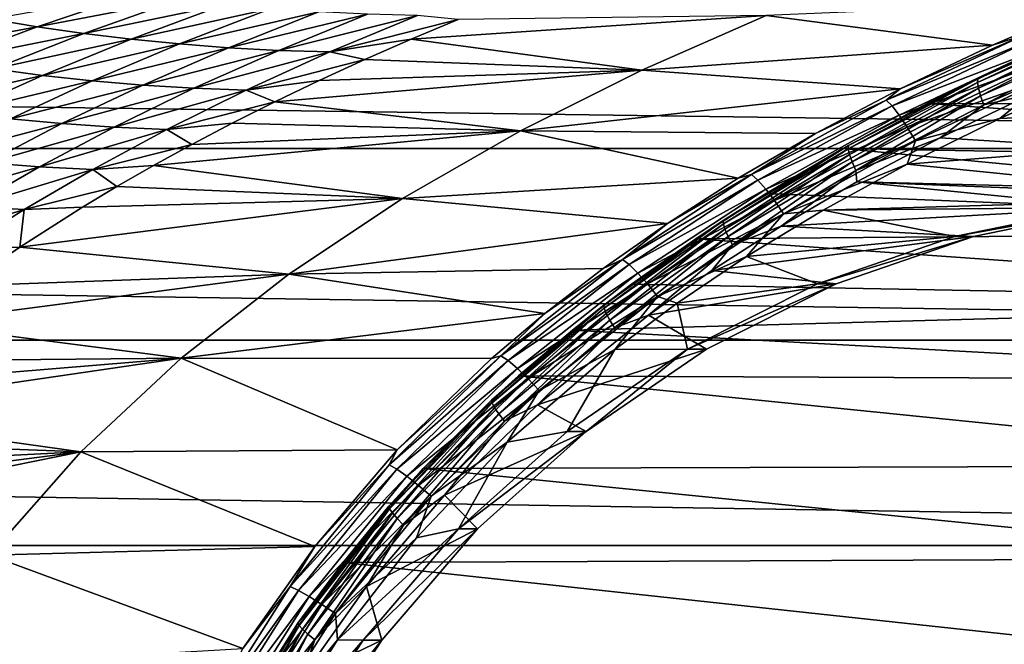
# Model space of a CAD drawing. Header units: metres. Extents: x -160 to 52, y -25 to 25.
# Tile 66 of 166: x -39.35 to -27.14, y 8.48 to 16.23. Entities that reach past the tile are written whole.
import ezdxf

# ---------------------------------------------------------------- set-up
doc = ezdxf.new("R2010")
doc.units = ezdxf.units.M
doc.layers.add('solid_509094_SW0001', color=7, linetype='CONTINUOUS')

msp = doc.modelspace()

# ---------------------------------------------------------------- linework, layer by layer
at = {"layer": 'solid_509094_SW0001'}
for points in [[(-159.199997, 16.81292, -17.820654), (-2.2, 16.81292, -17.820654), (-2.2, 14.630385, -19.652018)], [(-159.199997, 14.630385, -19.652018), (-159.199997, 16.81292, -17.820654), (-2.2, 14.630385, -19.652018)], [(-39.701283, 16.232134, 54.027668), (-39.134502, 16.138172, 56.050846), (-37.933331, 16.54763, 55.985928)], [(-37.933331, 16.54763, 55.985928), (-39.134502, 16.138172, 56.050846), (-37.379101, 16.476255, 58.035629)], [(-39.134502, 16.138172, 56.050846), (-38.557613, 16.055477, 58.13448), (-37.379101, 16.476255, 58.035629)], [(-37.379101, 16.476255, 58.035629), (-38.557613, 16.055477, 58.13448), (-36.813305, 16.414946, 60.147758)], [(-38.557613, 16.055477, 58.13448), (-37.970291, 15.984472, 60.280891), (-36.813305, 16.414946, 60.147758)], [(-36.813305, 16.414946, 60.147758), (-37.970291, 15.984472, 60.280891), (-36.235264, 16.364096, 62.325687)], [(-30.093346, 16.278206, 86.420296), (-27.286022, 15.912231, 101.280937), (-26.040951, 16.447376, 101.019623)], [(-26.89131, 16.040592, 101.398193), (-26.040951, 16.447376, 101.019623), (-27.286022, 15.912231, 101.280937)], [(-37.970291, 15.984472, 60.280891), (-37.372047, 15.925631, 62.492939), (-36.235264, 16.364096, 62.325687)], [(-36.235264, 16.364096, 62.325687), (-37.372047, 15.925631, 62.492939), (-35.644142, 16.324179, 64.573418)], [(-37.372047, 15.925631, 62.492939), (-36.762238, 15.879467, 64.77401), (-35.644142, 16.324179, 64.573418)], [(-35.644142, 16.324179, 64.573418), (-36.762238, 15.879467, 64.77401), (-35.039112, 16.295675, 66.894974)], [(-36.762238, 15.879467, 64.77401), (-36.140209, 15.846503, 67.127525), (-35.039112, 16.295675, 66.894974)], [(-35.039112, 16.295675, 66.894974), (-36.140209, 15.846503, 67.127525), (-34.419346, 16.279078, 69.294388)], [(-36.140209, 15.846503, 67.127525), (-35.505337, 15.827281, 69.556877), (-34.419346, 16.279078, 69.294388)], [(-34.419346, 16.279078, 69.294388), (-35.505337, 15.827281, 69.556877), (-33.914261, 16.227507, 71.754112)], [(-34.497116, 15.984345, 71.911232), (-31.635483, 15.60216, 86.78157), (-30.093346, 16.278206, 86.420296)], [(-33.914261, 16.227507, 71.754112), (-34.497116, 15.984345, 71.911232), (-30.093346, 16.278206, 86.420296)], [(-30.093346, 16.278206, 86.420296), (-31.635483, 15.60216, 86.78157), (-27.286022, 15.912231, 101.280937)], [(-39.701283, 16.232134, 54.027668), (-40.860069, 15.819906, 54.099323), (-39.134502, 16.138172, 56.050846)], [(-40.860069, 15.819906, 54.099323), (-40.27174, 15.712329, 56.152077), (-39.134502, 16.138172, 56.050846)], [(-39.134502, 16.138172, 56.050846), (-40.27174, 15.712329, 56.152077), (-38.557613, 16.055477, 58.13448)], [(-35.505337, 15.827281, 69.556877), (-34.497116, 15.984345, 71.911232), (-33.914261, 16.227507, 71.754112)], [(-27.473108, 15.448728, 103.560776), (-27.468208, 15.492852, 103.685547), (-25.822886, 16.226316, 103.34272)], [(-25.830038, 16.181185, 103.218422), (-27.473108, 15.448728, 103.560776), (-25.822886, 16.226316, 103.34272)], [(-27.461809, 15.37687, 103.450111), (-27.473108, 15.448728, 103.560776), (-25.830038, 16.181185, 103.218422)], [(-25.822886, 16.226316, 103.34272), (-27.468208, 15.492852, 103.685547), (-26.95661, 15.736329, 103.70919)], [(-25.822407, 16.107691, 103.108513), (-27.461809, 15.37687, 103.450111), (-25.830038, 16.181185, 103.218422)], [(-40.27174, 15.712329, 56.152077), (-39.674515, 15.617518, 58.265331), (-38.557613, 16.055477, 58.13448)], [(-38.557613, 16.055477, 58.13448), (-39.674515, 15.617518, 58.265331), (-37.970291, 15.984472, 60.280891)], [(-26.89131, 16.040592, 101.398193), (-28.430981, 15.36784, 101.5215), (-28.607428, 15.228476, 101.755768)], [(-26.89131, 16.040592, 101.398193), (-28.607428, 15.228476, 101.755768), (-26.821022, 15.967074, 101.58049)], [(-26.89131, 16.040592, 101.398193), (-27.286022, 15.912231, 101.280937), (-28.430981, 15.36784, 101.5215)], [(-27.435104, 15.28232, 103.361305), (-27.461809, 15.37687, 103.450111), (-25.822407, 16.107691, 103.108513)], [(-25.800526, 16.010986, 103.020721), (-27.435104, 15.28232, 103.361305), (-25.822407, 16.107691, 103.108513)], [(-27.394989, 15.172022, 103.30072), (-27.435104, 15.28232, 103.361305), (-25.800526, 16.010986, 103.020721)], [(-25.766048, 15.898202, 102.961319), (-27.394989, 15.172022, 103.30072), (-25.800526, 16.010986, 103.020721)], [(-39.674515, 15.617518, 58.265331), (-39.068279, 15.53602, 60.440968), (-37.970291, 15.984472, 60.280891)], [(-37.970291, 15.984472, 60.280891), (-39.068279, 15.53602, 60.440968), (-37.372047, 15.925631, 62.492939)], [(-39.068279, 15.53602, 60.440968), (-38.452763, 15.468386, 62.681274), (-37.372047, 15.925631, 62.492939)], [(-37.372047, 15.925631, 62.492939), (-38.452763, 15.468386, 62.681274), (-36.762238, 15.879467, 64.77401)], [(-38.452763, 15.468386, 62.681274), (-37.82753, 15.415169, 64.98896), (-36.762238, 15.879467, 64.77401)], [(-36.762238, 15.879467, 64.77401), (-37.82753, 15.415169, 64.98896), (-36.140209, 15.846503, 67.127525)], [(-35.505337, 15.827281, 69.556877), (-35.07402, 15.73206, 72.06662), (-34.497116, 15.984345, 71.911232)], [(-34.497116, 15.984345, 71.911232), (-35.07402, 15.73206, 72.06662), (-31.635483, 15.60216, 86.78157)], [(-31.635483, 15.60216, 86.78157), (-28.430981, 15.36784, 101.5215), (-27.286022, 15.912231, 101.280937)], [(-28.607428, 15.228476, 101.755768), (-28.533077, 15.156883, 101.937225), (-26.821022, 15.967074, 101.58049)], [(-26.821022, 15.967074, 101.58049), (-28.533077, 15.156883, 101.937225), (-26.738054, 15.850237, 101.7323)], [(-25.766048, 15.898202, 102.961319), (-26.807976, 15.303543, 103.160576), (-27.394989, 15.172022, 103.30072)], [(-37.82753, 15.415169, 64.98896), (-37.192139, 15.376931, 67.366753), (-36.140209, 15.846503, 67.127525)], [(-36.140209, 15.846503, 67.127525), (-37.192139, 15.376931, 67.366753), (-35.505337, 15.827281, 69.556877)], [(-37.192139, 15.376931, 67.366753), (-36.546173, 15.354262, 69.817375), (-35.505337, 15.827281, 69.556877)], [(-35.505337, 15.827281, 69.556877), (-36.546173, 15.354262, 69.817375), (-35.07402, 15.73206, 72.06662)], [(-28.533077, 15.156883, 101.937225), (-28.443653, 15.043106, 102.087685), (-26.738054, 15.850237, 101.7323)], [(-26.738054, 15.850237, 101.7323), (-28.443653, 15.043106, 102.087685), (-26.648056, 15.698035, 101.843269)], [(-36.546173, 15.354262, 69.817375), (-35.636772, 15.474152, 72.218018), (-35.07402, 15.73206, 72.06662)], [(-35.07402, 15.73206, 72.06662), (-35.636772, 15.474152, 72.218018), (-31.635483, 15.60216, 86.78157)], [(-28.443653, 15.043106, 102.087685), (-28.345245, 14.894893, 102.196907), (-26.648056, 15.698035, 101.843269)], [(-26.648056, 15.698035, 101.843269), (-28.345245, 14.894893, 102.196907), (-26.557156, 15.520834, 101.905853)], [(-26.95661, 15.736329, 103.70919), (-28.099848, 15.185369, 103.947456), (-15.587129, 15.149043, 156.038467)], [(-27.468208, 15.492852, 103.685547), (-28.099848, 15.185369, 103.947456), (-26.95661, 15.736329, 103.70919)], [(-39.674515, 15.617518, 58.265331), (-40.720776, 15.168265, 58.419361), (-39.068279, 15.53602, 60.440968)], [(-40.720776, 15.168265, 58.419361), (-40.097565, 15.07571, 60.619507), (-39.068279, 15.53602, 60.440968)], [(-39.068279, 15.53602, 60.440968), (-40.097565, 15.07571, 60.619507), (-38.452763, 15.468386, 62.681274)], [(-36.186684, 15.209945, 72.365761), (-33.142887, 14.848209, 87.134811), (-31.635483, 15.60216, 86.78157)], [(-35.636772, 15.474152, 72.218018), (-36.186684, 15.209945, 72.365761), (-31.635483, 15.60216, 86.78157)], [(-31.635483, 15.60216, 86.78157), (-33.142887, 14.848209, 87.134811), (-28.430981, 15.36784, 101.5215)], [(-28.345245, 14.894893, 102.196907), (-28.244553, 14.722333, 102.257446), (-26.557156, 15.520834, 101.905853)], [(-13.224645, 15.628138, 99.155594), (-27.196922, 15.001777, 102.066925), (-28.344292, 14.437007, 102.305992)], [(-24.208048, 14.016588, 101.444145), (-13.224645, 15.628138, 99.155594), (-28.344292, 14.437007, 102.305992)], [(-26.557156, 15.520834, 101.905853), (-28.244553, 14.722333, 102.257446), (-27.196922, 15.001777, 102.066925)], [(-13.224645, 15.628138, 99.155594), (-25.945213, 15.55773, 101.806107), (-27.196922, 15.001777, 102.066925)], [(-26.557156, 15.520834, 101.905853), (-27.196922, 15.001777, 102.066925), (-25.945213, 15.55773, 101.806107)], [(-40.097565, 15.07571, 60.619507), (-39.466976, 14.998688, 62.882725), (-38.452763, 15.468386, 62.681274)], [(-38.452763, 15.468386, 62.681274), (-39.466976, 14.998688, 62.882725), (-37.82753, 15.415169, 64.98896)], [(-39.466976, 14.998688, 62.882725), (-38.828796, 14.937795, 65.210983), (-37.82753, 15.415169, 64.98896)], [(-37.82753, 15.415169, 64.98896), (-38.828796, 14.937795, 65.210983), (-37.192139, 15.376931, 67.366753)], [(-36.546173, 15.354262, 69.817375), (-36.186684, 15.209945, 72.365761), (-35.636772, 15.474152, 72.218018)], [(-29.075811, 14.623371, 103.894722), (-29.07345, 14.666187, 104.02002), (-27.468208, 15.492852, 103.685547)], [(-27.473108, 15.448728, 103.560776), (-29.075811, 14.623371, 103.894722), (-27.468208, 15.492852, 103.685547)], [(-29.060379, 14.553646, 103.783195), (-29.075811, 14.623371, 103.894722), (-27.473108, 15.448728, 103.560776)], [(-27.468208, 15.492852, 103.685547), (-29.07345, 14.666187, 104.02002), (-28.099848, 15.185369, 103.947456)], [(-27.461809, 15.37687, 103.450111), (-29.060379, 14.553646, 103.783195), (-27.473108, 15.448728, 103.560776)], [(-38.828796, 14.937795, 65.210983), (-38.182812, 14.893626, 67.606277), (-37.192139, 15.376931, 67.366753)], [(-37.192139, 15.376931, 67.366753), (-38.182812, 14.893626, 67.606277), (-36.546173, 15.354262, 69.817375)], [(-38.182812, 14.893626, 67.606277), (-37.528839, 14.866818, 70.070587), (-36.546173, 15.354262, 69.817375)], [(-36.546173, 15.354262, 69.817375), (-37.528839, 14.866818, 70.070587), (-36.186684, 15.209945, 72.365761)], [(-33.142887, 14.848209, 87.134811), (-29.481304, 14.816191, 101.742409), (-28.430981, 15.36784, 101.5215)], [(-28.607428, 15.228476, 101.755768), (-28.430981, 15.36784, 101.5215), (-29.481304, 14.816191, 101.742409)], [(-29.028234, 14.461903, 103.69326), (-29.060379, 14.553646, 103.783195), (-27.461809, 15.37687, 103.450111)], [(-27.435104, 15.28232, 103.361305), (-29.028234, 14.461903, 103.69326), (-27.461809, 15.37687, 103.450111)], [(-28.981762, 14.35485, 103.63134), (-29.028234, 14.461903, 103.69326), (-27.435104, 15.28232, 103.361305)], [(-27.394989, 15.172022, 103.30072), (-28.981762, 14.35485, 103.63134), (-27.435104, 15.28232, 103.361305)], [(-12.08492, 13.791656, 100.092819), (-27.938034, 14.76174, 103.396042), (-26.807976, 15.303543, 103.160576)], [(-27.394989, 15.172022, 103.30072), (-26.807976, 15.303543, 103.160576), (-27.938034, 14.76174, 103.396042)], [(-37.528839, 14.866818, 70.070587), (-36.716969, 14.942976, 72.507988), (-36.186684, 15.209945, 72.365761)], [(-36.186684, 15.209945, 72.365761), (-36.716969, 14.942976, 72.507988), (-33.142887, 14.848209, 87.134811)], [(-28.607428, 15.228476, 101.755768), (-29.481304, 14.816191, 101.742409), (-30.275133, 14.305346, 102.103256)], [(-28.607428, 15.228476, 101.755768), (-30.275133, 14.305346, 102.103256), (-28.533077, 15.156883, 101.937225)], [(-30.275133, 14.305346, 102.103256), (-30.196087, 14.236361, 102.283737), (-28.533077, 15.156883, 101.937225)], [(-28.533077, 15.156883, 101.937225), (-30.196087, 14.236361, 102.283737), (-28.443653, 15.043106, 102.087685)], [(-28.099848, 15.185369, 103.947456), (-29.143709, 14.629371, 104.165062), (-17.085201, 14.415474, 156.350616)], [(-29.07345, 14.666187, 104.02002), (-29.143709, 14.629371, 104.165062), (-28.099848, 15.185369, 103.947456)], [(-27.394989, 15.172022, 103.30072), (-27.938034, 14.76174, 103.396042), (-28.981762, 14.35485, 103.63134)], [(-28.099848, 15.185369, 103.947456), (-17.085201, 14.415474, 156.350616), (-15.587129, 15.149043, 156.038467)], [(-30.196087, 14.236361, 102.283737), (-30.099201, 14.126727, 102.43264), (-28.443653, 15.043106, 102.087685)], [(-28.443653, 15.043106, 102.087685), (-30.099201, 14.126727, 102.43264), (-28.345245, 14.894893, 102.196907)], [(-39.466976, 14.998688, 62.882725), (-40.41095, 14.522035, 63.091358), (-38.828796, 14.937795, 65.210983)], [(-40.41095, 14.522035, 63.091358), (-39.761753, 14.45299, 65.434868), (-38.828796, 14.937795, 65.210983)], [(-38.828796, 14.937795, 65.210983), (-39.761753, 14.45299, 65.434868), (-38.182812, 14.893626, 67.606277)], [(-37.528839, 14.866818, 70.070587), (-37.219719, 14.678188, 72.642578), (-36.716969, 14.942976, 72.507988)], [(-36.716969, 14.942976, 72.507988), (-37.219719, 14.678188, 72.642578), (-33.142887, 14.848209, 87.134811)], [(-28.244553, 14.722333, 102.257446), (-28.344292, 14.437007, 102.305992), (-27.196922, 15.001777, 102.066925)], [(-39.761753, 14.45299, 65.434868), (-39.107327, 14.402358, 67.841797), (-38.182812, 14.893626, 67.606277)], [(-38.182812, 14.893626, 67.606277), (-39.107327, 14.402358, 67.841797), (-37.528839, 14.866818, 70.070587)], [(-39.107327, 14.402358, 67.841797), (-38.447731, 14.370818, 70.313362), (-37.528839, 14.866818, 70.070587)], [(-37.528839, 14.866818, 70.070587), (-38.447731, 14.370818, 70.313362), (-37.219719, 14.678188, 72.642578)], [(-37.695507, 14.416452, 72.769691), (-34.606297, 14.007861, 87.47789), (-33.142887, 14.848209, 87.134811)], [(-37.219719, 14.678188, 72.642578), (-37.695507, 14.416452, 72.769691), (-33.142887, 14.848209, 87.134811)], [(-33.142887, 14.848209, 87.134811), (-34.606297, 14.007861, 87.47789), (-30.441685, 14.259656, 101.944702)], [(-33.142887, 14.848209, 87.134811), (-30.441685, 14.259656, 101.944702), (-29.481304, 14.816191, 101.742409)], [(-30.275133, 14.305346, 102.103256), (-29.481304, 14.816191, 101.742409), (-30.441685, 14.259656, 101.944702)], [(-30.099201, 14.126727, 102.43264), (-29.99107, 13.983911, 102.539833), (-28.345245, 14.894893, 102.196907)], [(-28.345245, 14.894893, 102.196907), (-29.99107, 13.983911, 102.539833), (-28.244553, 14.722333, 102.257446)], [(-38.447731, 14.370818, 70.313362), (-37.695507, 14.416452, 72.769691), (-37.219719, 14.678188, 72.642578)], [(-29.07345, 14.666187, 104.02002), (-30.626015, 13.734752, 104.343521), (-29.143709, 14.629371, 104.165062)], [(-30.625546, 13.693639, 104.217636), (-30.626015, 13.734752, 104.343521), (-29.07345, 14.666187, 104.02002)], [(-29.075811, 14.623371, 103.894722), (-30.625546, 13.693639, 104.217636), (-29.07345, 14.666187, 104.02002)], [(-29.99107, 13.983911, 102.539833), (-29.879059, 13.817636, 102.598015), (-28.244553, 14.722333, 102.257446)], [(-28.244553, 14.722333, 102.257446), (-29.879059, 13.817636, 102.598015), (-28.344292, 14.437007, 102.305992)], [(-28.981762, 14.35485, 103.63134), (-27.938034, 14.76174, 103.396042), (-28.969341, 14.214977, 103.610931)], [(-12.08492, 13.791656, 100.092819), (-28.969341, 14.214977, 103.610931), (-27.938034, 14.76174, 103.396042)], [(-159.199997, 14.630385, -19.652018), (-2.2, 14.630385, -19.652018), (-2.2, 12.25, -21.217623)], [(-159.199997, 12.25, -21.217623), (-159.199997, 14.630385, -19.652018), (-2.2, 12.25, -21.217623)], [(-30.626015, 13.734752, 104.343521), (-30.096165, 14.070506, 104.36364), (-29.143709, 14.629371, 104.165062)], [(-30.605499, 13.626685, 104.105141), (-30.625546, 13.693639, 104.217636), (-29.075811, 14.623371, 103.894722)], [(-29.060379, 14.553646, 103.783195), (-30.605499, 13.626685, 104.105141), (-29.075811, 14.623371, 103.894722)], [(-30.567284, 13.538589, 104.013939), (-30.605499, 13.626685, 104.105141), (-29.060379, 14.553646, 103.783195)], [(-29.028234, 14.461903, 103.69326), (-30.567284, 13.538589, 104.013939), (-29.060379, 14.553646, 103.783195)], [(-29.143709, 14.629371, 104.165062), (-30.096165, 14.070506, 104.36364), (-18.501295, 13.608762, 156.645676)], [(-29.143709, 14.629371, 104.165062), (-18.501295, 13.608762, 156.645676), (-17.085201, 14.415474, 156.350616)], [(-39.761753, 14.45299, 65.434868), (-40.623684, 13.966173, 65.655861), (-39.107327, 14.402358, 67.841797)], [(-38.447731, 14.370818, 70.313362), (-38.146423, 14.157663, 72.889893), (-37.695507, 14.416452, 72.769691)], [(-37.695507, 14.416452, 72.769691), (-38.146423, 14.157663, 72.889893), (-34.606297, 14.007861, 87.47789)], [(-30.513712, 13.435766, 103.950539), (-30.567284, 13.538589, 104.013939), (-29.028234, 14.461903, 103.69326)], [(-28.981762, 14.35485, 103.63134), (-30.513712, 13.435766, 103.950539), (-29.028234, 14.461903, 103.69326)], [(-29.879059, 13.817636, 102.598015), (-29.388407, 13.863941, 102.523552), (-28.344292, 14.437007, 102.305992)], [(-24.208048, 14.016588, 101.444145), (-28.344292, 14.437007, 102.305992), (-29.388407, 13.863941, 102.523552)], [(-40.623684, 13.966173, 65.655861), (-39.96241, 13.908662, 68.069489), (-39.107327, 14.402358, 67.841797)], [(-39.107327, 14.402358, 67.841797), (-39.96241, 13.908662, 68.069489), (-38.447731, 14.370818, 70.313362)], [(-39.96241, 13.908662, 68.069489), (-39.298946, 13.871885, 70.543045), (-38.447731, 14.370818, 70.313362)], [(-38.447731, 14.370818, 70.313362), (-39.298946, 13.871885, 70.543045), (-38.146423, 14.157663, 72.889893)], [(-30.275133, 14.305346, 102.103256), (-31.317511, 13.700839, 102.129509), (-31.876211, 13.254576, 102.436867)], [(-30.275133, 14.305346, 102.103256), (-31.876211, 13.254576, 102.436867), (-30.196087, 14.236361, 102.283737)], [(-30.275133, 14.305346, 102.103256), (-30.441685, 14.259656, 101.944702), (-31.317511, 13.700839, 102.129509)], [(-28.981762, 14.35485, 103.63134), (-29.908913, 13.665622, 103.806702), (-30.513712, 13.435766, 103.950539)], [(-28.981762, 14.35485, 103.63134), (-28.969341, 14.214977, 103.610931), (-29.908913, 13.665622, 103.806702)], [(-34.606297, 14.007861, 87.47789), (-31.317511, 13.700839, 102.129509), (-30.441685, 14.259656, 101.944702)], [(-31.876211, 13.254576, 102.436867), (-31.791826, 13.189099, 102.616234), (-30.196087, 14.236361, 102.283737)], [(-30.196087, 14.236361, 102.283737), (-31.791826, 13.189099, 102.616234), (-30.099201, 14.126727, 102.43264)], [(-25.764549, 13.89665, 102.943161), (-29.908913, 13.665622, 103.806702), (-28.969341, 14.214977, 103.610931)], [(-23.973467, 14.016588, 102.569969), (-28.969341, 14.214977, 103.610931), (-12.08492, 13.791656, 100.092819)], [(-25.764549, 13.89665, 102.943161), (-28.969341, 14.214977, 103.610931), (-23.973467, 14.016588, 102.569969)], [(-39.298946, 13.871885, 70.543045), (-38.572952, 13.902459, 73.003311), (-38.146423, 14.157663, 72.889893)], [(-38.146423, 14.157663, 72.889893), (-38.572952, 13.902459, 73.003311), (-34.606297, 14.007861, 87.47789)], [(-31.791826, 13.189099, 102.616234), (-31.686455, 13.085042, 102.763367), (-30.099201, 14.126727, 102.43264)], [(-30.099201, 14.126727, 102.43264), (-31.686455, 13.085042, 102.763367), (-29.99107, 13.983911, 102.539833)], [(-30.096165, 14.070506, 104.36364), (-30.968187, 13.508333, 104.545494), (-18.501295, 13.608762, 156.645676)], [(-30.626015, 13.734752, 104.343521), (-30.968187, 13.508333, 104.545494), (-30.096165, 14.070506, 104.36364)], [(-39.352268, 13.407215, 73.209717), (-36.014668, 13.071957, 87.808266), (-34.606297, 14.007861, 87.47789)], [(-38.572952, 13.902459, 73.003311), (-39.352268, 13.407215, 73.209717), (-34.606297, 14.007861, 87.47789)], [(-34.606297, 14.007861, 87.47789), (-36.014668, 13.071957, 87.808266), (-31.317511, 13.700839, 102.129509)], [(-31.686455, 13.085042, 102.763367), (-31.56727, 12.94949, 102.868256), (-29.99107, 13.983911, 102.539833)], [(-29.99107, 13.983911, 102.539833), (-31.56727, 12.94949, 102.868256), (-29.879059, 13.817636, 102.598015)], [(-25.999075, 13.896658, 101.817329), (-24.208048, 14.016588, 101.444145), (-29.388407, 13.863941, 102.523552)], [(-39.96241, 13.908662, 68.069489), (-40.745838, 13.417954, 68.285873), (-39.298946, 13.871885, 70.543045)], [(-40.745838, 13.417954, 68.285873), (-40.07967, 13.375554, 70.757301), (-39.298946, 13.871885, 70.543045)], [(-39.298946, 13.871885, 70.543045), (-40.07967, 13.375554, 70.757301), (-39.352268, 13.407215, 73.209717)], [(-39.298946, 13.871885, 70.543045), (-39.352268, 13.407215, 73.209717), (-38.572952, 13.902459, 73.003311)], [(-31.56727, 12.94949, 102.868256), (-31.442392, 12.791672, 102.923759), (-29.879059, 13.817636, 102.598015)], [(-29.879059, 13.817636, 102.598015), (-31.442392, 12.791672, 102.923759), (-30.338758, 13.288053, 102.721565)], [(-27.759632, 13.538955, 102.184174), (-29.388407, 13.863941, 102.523552), (-30.338758, 13.288053, 102.721565)], [(-29.879059, 13.817636, 102.598015), (-30.338758, 13.288053, 102.721565), (-29.388407, 13.863941, 102.523552)], [(-25.764549, 13.89665, 102.943161), (-27.525095, 13.538942, 103.309998), (-29.908913, 13.665622, 103.806702)], [(-27.759632, 13.538955, 102.184174), (-25.999075, 13.896658, 101.817329), (-29.388407, 13.863941, 102.523552)], [(-25.764549, 13.89665, 102.943161), (-25.999075, 13.896658, 101.817329), (-27.759632, 13.538955, 102.184174)], [(-25.764549, 13.89665, 102.943161), (-27.759632, 13.538955, 102.184174), (-27.525095, 13.538942, 103.309998)], [(-36.014668, 13.071957, 87.808266), (-32.115597, 13.141284, 102.298225), (-31.317511, 13.700839, 102.129509)], [(-31.876211, 13.254576, 102.436867), (-31.317511, 13.700839, 102.129509), (-32.115597, 13.141284, 102.298225)], [(-30.626015, 13.734752, 104.343521), (-32.109249, 12.68607, 104.652573), (-30.968187, 13.508333, 104.545494)], [(-32.10564, 12.647179, 104.526031), (-32.109249, 12.68607, 104.652573), (-30.626015, 13.734752, 104.343521)], [(-30.625546, 13.693639, 104.217636), (-32.10564, 12.647179, 104.526031), (-30.626015, 13.734752, 104.343521)], [(-32.08049, 12.583844, 104.412476), (-32.10564, 12.647179, 104.526031), (-30.625546, 13.693639, 104.217636)], [(-30.605499, 13.626685, 104.105141), (-32.08049, 12.583844, 104.412476), (-30.625546, 13.693639, 104.217636)], [(-32.035557, 12.500509, 104.319878), (-32.08049, 12.583844, 104.412476), (-30.605499, 13.626685, 104.105141)], [(-30.567284, 13.538589, 104.013939), (-32.035557, 12.500509, 104.319878), (-30.605499, 13.626685, 104.105141)], [(-30.968187, 13.508333, 104.545494), (-19.830042, 12.724136, 156.922531), (-18.501295, 13.608762, 156.645676)], [(-27.525095, 13.538942, 103.309998), (-30.768724, 13.114109, 103.985855), (-29.908913, 13.665622, 103.806702)], [(-30.513712, 13.435766, 103.950539), (-29.908913, 13.665622, 103.806702), (-30.768724, 13.114109, 103.985855)], [(-32.109249, 12.68607, 104.652573), (-31.765274, 12.944601, 104.711761), (-30.968187, 13.508333, 104.545494)], [(-31.974129, 12.403219, 104.254822), (-32.035557, 12.500509, 104.319878), (-30.567284, 13.538589, 104.013939)], [(-30.513712, 13.435766, 103.950539), (-31.974129, 12.403219, 104.254822), (-30.567284, 13.538589, 104.013939)], [(-30.513712, 13.435766, 103.950539), (-31.552635, 12.560823, 104.149193), (-31.974129, 12.403219, 104.254822)], [(-30.968187, 13.508333, 104.545494), (-31.765274, 12.944601, 104.711761), (-19.830042, 12.724136, 156.922531)], [(-30.513712, 13.435766, 103.950539), (-30.768724, 13.114109, 103.985855), (-31.552635, 12.560823, 104.149193)], [(-27.525095, 13.538942, 103.309998), (-29.224506, 12.949659, 103.664093), (-30.768724, 13.114109, 103.985855)], [(-29.459087, 12.949659, 102.538277), (-27.759632, 13.538955, 102.184174), (-30.338758, 13.288053, 102.721565)], [(-27.525095, 13.538942, 103.309998), (-27.759632, 13.538955, 102.184174), (-29.459087, 12.949659, 102.538277)], [(-27.525095, 13.538942, 103.309998), (-29.459087, 12.949659, 102.538277), (-29.224506, 12.949659, 103.664093)], [(-40.07967, 13.375554, 70.757301), (-40.051785, 12.92726, 73.393936), (-39.352268, 13.407215, 73.209717)], [(-39.352268, 13.407215, 73.209717), (-40.051785, 12.92726, 73.393936), (-36.014668, 13.071957, 87.808266)], [(-31.876211, 13.254576, 102.436867), (-32.84008, 12.583663, 102.451683), (-33.386021, 12.058898, 102.751457)], [(-31.876211, 13.254576, 102.436867), (-33.386021, 12.058898, 102.751457), (-31.791826, 13.189099, 102.616234)], [(-33.386021, 12.058898, 102.751457), (-33.295677, 11.998158, 102.929581), (-31.791826, 13.189099, 102.616234)], [(-31.791826, 13.189099, 102.616234), (-33.295677, 11.998158, 102.929581), (-31.686455, 13.085042, 102.763367)], [(-31.876211, 13.254576, 102.436867), (-32.115597, 13.141284, 102.298225), (-32.84008, 12.583663, 102.451683)], [(-31.442392, 12.791672, 102.923759), (-31.197016, 12.709869, 102.900398), (-30.338758, 13.288053, 102.721565)], [(-29.459087, 12.949659, 102.538277), (-30.338758, 13.288053, 102.721565), (-31.197016, 12.709869, 102.900398)], [(-40.68634, 12.458698, 73.560005), (-37.35075, 12.028918, 88.121902), (-36.014668, 13.071957, 87.808266)], [(-40.051785, 12.92726, 73.393936), (-40.68634, 12.458698, 73.560005), (-36.014668, 13.071957, 87.808266)], [(-36.014668, 13.071957, 87.808266), (-37.35075, 12.028918, 88.121902), (-32.84008, 12.583663, 102.451683)], [(-36.014668, 13.071957, 87.808266), (-32.84008, 12.583663, 102.451683), (-32.115597, 13.141284, 102.298225)], [(-33.295677, 11.998158, 102.929581), (-33.180836, 11.90163, 103.074745), (-31.686455, 13.085042, 102.763367)], [(-31.686455, 13.085042, 102.763367), (-33.180836, 11.90163, 103.074745), (-31.56727, 12.94949, 102.868256)], [(-29.224506, 12.949659, 103.664093), (-31.552635, 12.560823, 104.149193), (-30.768724, 13.114109, 103.985855)], [(-33.180836, 11.90163, 103.074745), (-33.049316, 11.775886, 103.177063), (-31.56727, 12.94949, 102.868256)], [(-31.56727, 12.94949, 102.868256), (-33.049316, 11.775886, 103.177063), (-31.442392, 12.791672, 102.923759)], [(-29.224506, 12.949659, 103.664093), (-30.834497, 12.138659, 103.999565), (-31.552635, 12.560823, 104.149193)], [(-31.069117, 12.138638, 102.873749), (-29.459087, 12.949659, 102.538277), (-31.197016, 12.709869, 102.900398)], [(-29.224506, 12.949659, 103.664093), (-29.459087, 12.949659, 102.538277), (-31.069117, 12.138638, 102.873749)], [(-29.224506, 12.949659, 103.664093), (-31.069117, 12.138638, 102.873749), (-30.834497, 12.138659, 103.999565)], [(-31.765274, 12.944601, 104.711761), (-32.497341, 12.377157, 104.864502), (-19.830042, 12.724136, 156.922531)], [(-32.109249, 12.68607, 104.652573), (-32.497341, 12.377157, 104.864502), (-31.765274, 12.944601, 104.711761)], [(-33.049316, 11.775886, 103.177063), (-32.910076, 11.629486, 103.229576), (-31.442392, 12.791672, 102.923759)], [(-31.442392, 12.791672, 102.923759), (-32.910076, 11.629486, 103.229576), (-31.972492, 12.135021, 103.061981)], [(-32.497341, 12.377157, 104.864502), (-21.065054, 11.755929, 157.179871), (-19.830042, 12.724136, 156.922531)], [(-31.442392, 12.791672, 102.923759), (-31.972492, 12.135021, 103.061981), (-31.197016, 12.709869, 102.900398)], [(-31.069117, 12.138638, 102.873749), (-31.197016, 12.709869, 102.900398), (-31.972492, 12.135021, 103.061981)], [(-37.35075, 12.028918, 88.121902), (-33.501667, 12.024989, 102.592094), (-32.84008, 12.583663, 102.451683)], [(-33.386021, 12.058898, 102.751457), (-32.84008, 12.583663, 102.451683), (-33.501667, 12.024989, 102.592094)], [(-32.109249, 12.68607, 104.652573), (-33.501614, 11.50873, 104.942696), (-32.497341, 12.377157, 104.864502)], [(-33.494625, 11.472704, 104.815445), (-33.501614, 11.50873, 104.942696), (-32.109249, 12.68607, 104.652573)], [(-32.10564, 12.647179, 104.526031), (-33.494625, 11.472704, 104.815445), (-32.109249, 12.68607, 104.652573)], [(-33.463963, 11.414036, 104.700745), (-33.494625, 11.472704, 104.815445), (-32.10564, 12.647179, 104.526031)], [(-32.08049, 12.583844, 104.412476), (-33.463963, 11.414036, 104.700745), (-32.10564, 12.647179, 104.526031)], [(-33.411781, 11.336841, 104.606636), (-33.463963, 11.414036, 104.700745), (-32.08049, 12.583844, 104.412476)], [(-32.035557, 12.500509, 104.319878), (-33.411781, 11.336841, 104.606636), (-32.08049, 12.583844, 104.412476)], [(-40.68634, 12.458698, 73.560005), (-41.275711, 11.990693, 73.713188), (-37.35075, 12.028918, 88.121902)], [(-33.341869, 11.246696, 104.539803), (-33.411781, 11.336841, 104.606636), (-32.035557, 12.500509, 104.319878)], [(-31.974129, 12.403219, 104.254822), (-33.341869, 11.246696, 104.539803), (-32.035557, 12.500509, 104.319878)], [(-30.834497, 12.138659, 103.999565), (-32.93037, 11.448075, 104.436264), (-31.552635, 12.560823, 104.149193)], [(-31.974129, 12.403219, 104.254822), (-31.552635, 12.560823, 104.149193), (-32.93037, 11.448075, 104.436264)], [(-33.501614, 11.50873, 104.942696), (-33.168129, 11.807677, 105.004486), (-32.497341, 12.377157, 104.864502)], [(-31.974129, 12.403219, 104.254822), (-32.93037, 11.448075, 104.436264), (-33.341869, 11.246696, 104.539803)], [(-32.497341, 12.377157, 104.864502), (-33.168129, 11.807677, 105.004486), (-21.065054, 11.755929, 157.179871)], [(-159.199997, 12.25, -21.217623), (-2.2, 12.25, -21.217623), (-2.2, 9.703955, -22.496294)], [(-159.199997, 9.703955, -22.496294), (-159.199997, 12.25, -21.217623), (-2.2, 9.703955, -22.496294)], [(-32.561275, 11.120184, 103.184662), (-31.972492, 12.135021, 103.061981), (-33.306973, 10.985279, 103.340042)], [(-32.910076, 11.629486, 103.229576), (-33.306973, 10.985279, 103.340042), (-31.972492, 12.135021, 103.061981)], [(-30.834497, 12.138659, 103.999565), (-32.326653, 11.120218, 104.310471), (-32.93037, 11.448075, 104.436264)], [(-32.561275, 11.120184, 103.184662), (-31.069117, 12.138638, 102.873749), (-31.972492, 12.135021, 103.061981)], [(-32.326653, 11.120218, 104.310471), (-31.069117, 12.138638, 102.873749), (-32.561275, 11.120184, 103.184662)], [(-30.834497, 12.138659, 103.999565), (-31.069117, 12.138638, 102.873749), (-32.326653, 11.120218, 104.310471)], [(-42.018463, 11.347192, 73.904495), (-38.595814, 10.867115, 88.414421), (-37.35075, 12.028918, 88.121902)], [(-41.653797, 11.671386, 73.810837), (-42.018463, 11.347192, 73.904495), (-37.35075, 12.028918, 88.121902)], [(-41.275711, 11.990693, 73.713188), (-41.653797, 11.671386, 73.810837), (-37.35075, 12.028918, 88.121902)], [(-37.35075, 12.028918, 88.121902), (-38.595814, 10.867115, 88.414421), (-34.670513, 10.890649, 102.840866)], [(-37.35075, 12.028918, 88.121902), (-34.670513, 10.890649, 102.840866), (-33.501667, 12.024989, 102.592094)], [(-33.386021, 12.058898, 102.751457), (-34.670513, 10.890649, 102.840866), (-34.771046, 10.704751, 103.040047)], [(-33.386021, 12.058898, 102.751457), (-34.771046, 10.704751, 103.040047), (-33.295677, 11.998158, 102.929581)], [(-34.771046, 10.704751, 103.040047), (-34.674442, 10.65014, 103.216866), (-33.295677, 11.998158, 102.929581)], [(-33.295677, 11.998158, 102.929581), (-34.674442, 10.65014, 103.216866), (-33.180836, 11.90163, 103.074745)], [(-33.386021, 12.058898, 102.751457), (-33.501667, 12.024989, 102.592094), (-34.670513, 10.890649, 102.840866)], [(-34.674442, 10.65014, 103.216866), (-34.549656, 10.563349, 103.359962), (-33.180836, 11.90163, 103.074745)], [(-33.180836, 11.90163, 103.074745), (-34.549656, 10.563349, 103.359962), (-33.049316, 11.775886, 103.177063)], [(-34.549656, 10.563349, 103.359962), (-34.405182, 10.45029, 103.459579), (-33.049316, 11.775886, 103.177063)], [(-33.049316, 11.775886, 103.177063), (-34.405182, 10.45029, 103.459579), (-32.910076, 11.629486, 103.229576)], [(-33.168129, 11.807677, 105.004486), (-34.348919, 10.659897, 105.250984), (-22.199348, 10.697939, 157.416214)], [(-33.501614, 11.50873, 104.942696), (-34.348919, 10.659897, 105.250984), (-33.168129, 11.807677, 105.004486)], [(-33.168129, 11.807677, 105.004486), (-22.199348, 10.697939, 157.416214), (-21.065054, 11.755929, 157.179871)], [(-34.405182, 10.45029, 103.459579), (-34.250858, 10.31866, 103.508942), (-32.910076, 11.629486, 103.229576)], [(-32.910076, 11.629486, 103.229576), (-34.250858, 10.31866, 103.508942), (-33.306973, 10.985279, 103.340042)], [(-33.501614, 11.50873, 104.942696), (-34.776413, 10.194176, 105.208321), (-34.348919, 10.659897, 105.250984)], [(-34.765896, 10.161798, 105.080338), (-34.776413, 10.194176, 105.208321), (-33.501614, 11.50873, 104.942696)], [(-33.494625, 11.472704, 104.815445), (-34.765896, 10.161798, 105.080338), (-33.501614, 11.50873, 104.942696)], [(-34.729488, 10.109072, 104.964432), (-34.765896, 10.161798, 105.080338), (-33.494625, 11.472704, 104.815445)], [(-33.463963, 11.414036, 104.700745), (-34.729488, 10.109072, 104.964432), (-33.494625, 11.472704, 104.815445)], [(-34.669743, 10.039694, 104.868752), (-34.729488, 10.109072, 104.964432), (-33.463963, 11.414036, 104.700745)], [(-33.411781, 11.336841, 104.606636), (-34.669743, 10.039694, 104.868752), (-33.463963, 11.414036, 104.700745)], [(-32.326653, 11.120218, 104.310471), (-34.085278, 10.328836, 104.67691), (-32.93037, 11.448075, 104.436264)], [(-33.341869, 11.246696, 104.539803), (-32.93037, 11.448075, 104.436264), (-34.085278, 10.328836, 104.67691)], [(-42.018463, 11.347192, 73.904495), (-42.376167, 11.012031, 73.99585), (-38.595814, 10.867115, 88.414421)], [(-34.590984, 9.958656, 104.800064), (-34.669743, 10.039694, 104.868752), (-33.411781, 11.336841, 104.606636)], [(-33.341869, 11.246696, 104.539803), (-34.590984, 9.958656, 104.800064), (-33.411781, 11.336841, 104.606636)], [(-33.341869, 11.246696, 104.539803), (-34.085278, 10.328836, 104.67691), (-34.590984, 9.958656, 104.800064)], [(-32.326653, 11.120218, 104.310471), (-33.676403, 9.911101, 104.591713), (-34.085278, 10.328836, 104.67691)], [(-32.326653, 11.120218, 104.310471), (-32.561275, 11.120184, 103.184662), (-33.910984, 9.911104, 103.465897)], [(-32.326653, 11.120218, 104.310471), (-33.910984, 9.911104, 103.465897), (-33.676403, 9.911101, 104.591713)], [(-33.910984, 9.911104, 103.465897), (-32.561275, 11.120184, 103.184662), (-33.306973, 10.985279, 103.340042)], [(-42.376167, 11.012031, 73.99585), (-42.732319, 10.659443, 74.086281), (-38.595814, 10.867115, 88.414421)], [(-38.595814, 10.867115, 88.414421), (-35.691776, 9.693944, 103.058952), (-34.670513, 10.890649, 102.840866)], [(-34.771046, 10.704751, 103.040047), (-34.670513, 10.890649, 102.840866), (-35.691776, 9.693944, 103.058952)], [(-33.910984, 9.911104, 103.465897), (-33.306973, 10.985279, 103.340042), (-34.433002, 9.798616, 103.574661)], [(-34.250858, 10.31866, 103.508942), (-34.433002, 9.798616, 103.574661), (-33.306973, 10.985279, 103.340042)], [(-43.44986, 9.882325, 74.266853), (-39.728989, 9.584734, 88.680893), (-38.595814, 10.867115, 88.414421)], [(-43.087482, 10.286677, 74.175926), (-43.44986, 9.882325, 74.266853), (-38.595814, 10.867115, 88.414421)], [(-42.732319, 10.659443, 74.086281), (-43.087482, 10.286677, 74.175926), (-38.595814, 10.867115, 88.414421)], [(-38.595814, 10.867115, 88.414421), (-39.728989, 9.584734, 88.680893), (-35.691776, 9.693944, 103.058952)], [(-34.771046, 10.704751, 103.040047), (-35.691776, 9.693944, 103.058952), (-35.997559, 9.195535, 103.295609)], [(-34.771046, 10.704751, 103.040047), (-35.997559, 9.195535, 103.295609), (-34.674442, 10.65014, 103.216866)], [(-35.997559, 9.195535, 103.295609), (-35.895123, 9.148098, 103.471214), (-34.674442, 10.65014, 103.216866)], [(-34.674442, 10.65014, 103.216866), (-35.895123, 9.148098, 103.471214), (-34.549656, 10.563349, 103.359962)], [(-34.348919, 10.659897, 105.250984), (-35.342758, 9.496049, 105.458549), (-23.224949, 9.543092, 157.629913)], [(-34.776413, 10.194176, 105.208321), (-35.342758, 9.496049, 105.458549), (-34.348919, 10.659897, 105.250984)], [(-34.348919, 10.659897, 105.250984), (-23.224949, 9.543092, 157.629913), (-22.199348, 10.697939, 157.416214)], [(-35.895123, 9.148098, 103.471214), (-35.76107, 9.07271, 103.612373), (-34.549656, 10.563349, 103.359962)], [(-34.549656, 10.563349, 103.359962), (-35.76107, 9.07271, 103.612373), (-34.405182, 10.45029, 103.459579)], [(-35.76107, 9.07271, 103.612373), (-35.604523, 8.974504, 103.70948), (-34.405182, 10.45029, 103.459579)], [(-34.405182, 10.45029, 103.459579), (-35.604523, 8.974504, 103.70948), (-34.250858, 10.31866, 103.508942)], [(-35.604523, 8.974504, 103.70948), (-35.436142, 8.860168, 103.755913), (-34.250858, 10.31866, 103.508942)], [(-34.250858, 10.31866, 103.508942), (-35.436142, 8.860168, 103.755913), (-34.433002, 9.798616, 103.574661)], [(-33.676403, 9.911101, 104.591713), (-35.053104, 9.198485, 104.878571), (-34.085278, 10.328836, 104.67691)], [(-34.590984, 9.958656, 104.800064), (-34.085278, 10.328836, 104.67691), (-35.053104, 9.198485, 104.878571)], [(-34.776413, 10.194176, 105.208321), (-35.902042, 8.739818, 105.442856), (-35.342758, 9.496049, 105.458549)], [(-35.888058, 8.711928, 105.314156), (-35.902042, 8.739818, 105.442856), (-34.776413, 10.194176, 105.208321)], [(-34.765896, 10.161798, 105.080338), (-35.888058, 8.711928, 105.314156), (-34.776413, 10.194176, 105.208321)], [(-35.846001, 8.666511, 105.197075), (-35.888058, 8.711928, 105.314156), (-34.765896, 10.161798, 105.080338)], [(-34.729488, 10.109072, 104.964432), (-35.846001, 8.666511, 105.197075), (-34.765896, 10.161798, 105.080338)], [(-35.778824, 8.60675, 105.099838), (-35.846001, 8.666511, 105.197075), (-34.729488, 10.109072, 104.964432)], [(-34.669743, 10.039694, 104.868752), (-35.778824, 8.60675, 105.099838), (-34.729488, 10.109072, 104.964432)], [(-35.691357, 8.536927, 105.029335), (-35.778824, 8.60675, 105.099838), (-34.669743, 10.039694, 104.868752)], [(-34.590984, 9.958656, 104.800064), (-35.691357, 8.536927, 105.029335), (-34.669743, 10.039694, 104.868752)], [(-34.590984, 9.958656, 104.800064), (-35.053104, 9.198485, 104.878571), (-35.691357, 8.536927, 105.029335)], [(-33.910984, 9.911104, 103.465897), (-34.433002, 9.798616, 103.574661), (-35.411434, 8.53407, 103.778534)], [(-35.094242, 8.532882, 103.71244), (-33.910984, 9.911104, 103.465897), (-35.411434, 8.53407, 103.778534)], [(-33.676403, 9.911101, 104.591713), (-33.910984, 9.911104, 103.465897), (-35.094242, 8.532882, 103.71244)], [(-33.676403, 9.911101, 104.591713), (-35.094242, 8.532882, 103.71244), (-34.859695, 8.532837, 104.838272)], [(-33.676403, 9.911101, 104.591713), (-34.859695, 8.532837, 104.838272), (-35.053104, 9.198485, 104.878571)], [(-35.436142, 8.860168, 103.755913), (-35.411434, 8.53407, 103.778534), (-34.433002, 9.798616, 103.574661)], [(-159.199997, 9.703955, -22.496294), (-2.2, 9.703955, -22.496294), (-2.2, 7.026679, -23.470743)], [(-159.199997, 7.026679, -23.470743), (-159.199997, 9.703955, -22.496294), (-2.2, 7.026679, -23.470743)], [(-39.728989, 9.584734, 88.680893), (-36.583557, 8.426445, 103.249809), (-35.691776, 9.693944, 103.058952)], [(-35.997559, 9.195535, 103.295609), (-35.691776, 9.693944, 103.058952), (-36.583557, 8.426445, 103.249809)], [(-39.728989, 9.584734, 88.680893), (-40.727444, 8.189103, 88.915863), (-36.583557, 8.426445, 103.249809)], [(-35.342758, 9.496049, 105.458549), (-24.132111, 8.282751, 157.818939), (-23.224949, 9.543092, 157.629913)], [(-35.342758, 9.496049, 105.458549), (-36.177963, 8.306623, 105.633049), (-24.132111, 8.282751, 157.818939)], [(-35.902042, 8.739818, 105.442856), (-36.177963, 8.306623, 105.633049), (-35.342758, 9.496049, 105.458549)], [(-35.997559, 9.195535, 103.295609), (-36.583557, 8.426445, 103.249809), (-37.04208, 7.546402, 103.513252)], [(-35.997559, 9.195535, 103.295609), (-37.04208, 7.546402, 103.513252), (-35.895123, 9.148098, 103.471214)], [(-34.859695, 8.532837, 104.838272), (-35.864452, 8.045501, 105.047623), (-35.053104, 9.198485, 104.878571)], [(-35.691357, 8.536927, 105.029335), (-35.053104, 9.198485, 104.878571), (-35.864452, 8.045501, 105.047623)], [(-37.04208, 7.546402, 103.513252), (-36.934475, 7.507147, 103.687775), (-35.895123, 9.148098, 103.471214)], [(-35.895123, 9.148098, 103.471214), (-36.934475, 7.507147, 103.687775), (-35.76107, 9.07271, 103.612373)], [(-36.934475, 7.507147, 103.687775), (-36.792202, 7.444762, 103.827225), (-35.76107, 9.07271, 103.612373)], [(-35.76107, 9.07271, 103.612373), (-36.792202, 7.444762, 103.827225), (-35.604523, 8.974504, 103.70948)], [(-36.792202, 7.444762, 103.827225), (-36.624943, 7.363495, 103.922096), (-35.604523, 8.974504, 103.70948)], [(-35.604523, 8.974504, 103.70948), (-36.624943, 7.363495, 103.922096), (-35.436142, 8.860168, 103.755913)], [(-36.624943, 7.363495, 103.922096), (-36.444096, 7.26888, 103.965935), (-35.436142, 8.860168, 103.755913)], [(-35.436142, 8.860168, 103.755913), (-36.444096, 7.26888, 103.965935), (-35.411434, 8.53407, 103.778534)], [(-35.902042, 8.739818, 105.442856), (-36.847416, 7.154191, 105.639839), (-36.177963, 8.306623, 105.633049)], [(-36.830307, 7.131542, 105.510483), (-36.847416, 7.154191, 105.639839), (-35.902042, 8.739818, 105.442856)], [(-35.888058, 8.711928, 105.314156), (-36.830307, 7.131542, 105.510483), (-35.902042, 8.739818, 105.442856)], [(-36.783169, 7.094659, 105.392349), (-36.830307, 7.131542, 105.510483), (-35.888058, 8.711928, 105.314156)], [(-35.846001, 8.666511, 105.197075), (-36.783169, 7.094659, 105.392349), (-35.888058, 8.711928, 105.314156)], [(-36.709305, 7.046128, 105.293724), (-36.783169, 7.094659, 105.392349), (-35.846001, 8.666511, 105.197075)], [(-35.778824, 8.60675, 105.099838), (-36.709305, 7.046128, 105.293724), (-35.846001, 8.666511, 105.197075)], [(-36.613998, 6.989413, 105.221573), (-36.709305, 7.046128, 105.293724), (-35.778824, 8.60675, 105.099838)], [(-35.691357, 8.536927, 105.029335), (-36.613998, 6.989413, 105.221573), (-35.778824, 8.60675, 105.099838)], [(-35.691357, 8.536927, 105.029335), (-35.864452, 8.045501, 105.047623), (-36.613998, 6.989413, 105.221573)], [(-36.444096, 7.26888, 103.965935), (-36.23468, 7.216718, 103.950066), (-35.411434, 8.53407, 103.778534)], [(-35.094242, 8.532882, 103.71244), (-35.411434, 8.53407, 103.778534), (-36.23468, 7.216718, 103.950066)], [(-36.091591, 7.008177, 103.920258), (-35.094242, 8.532882, 103.71244), (-36.23468, 7.216718, 103.950066)], [(-34.859695, 8.532837, 104.838272), (-35.094242, 8.532882, 103.71244), (-36.091591, 7.008177, 103.920258)], [(-34.859695, 8.532837, 104.838272), (-36.091591, 7.008177, 103.920258), (-35.857033, 7.008138, 105.046082)], [(-34.859695, 8.532837, 104.838272), (-35.857033, 7.008138, 105.046082), (-35.864452, 8.045501, 105.047623)]]:
    msp.add_3dface(points, dxfattribs=at)

doc.saveas('drawing.dxf')
